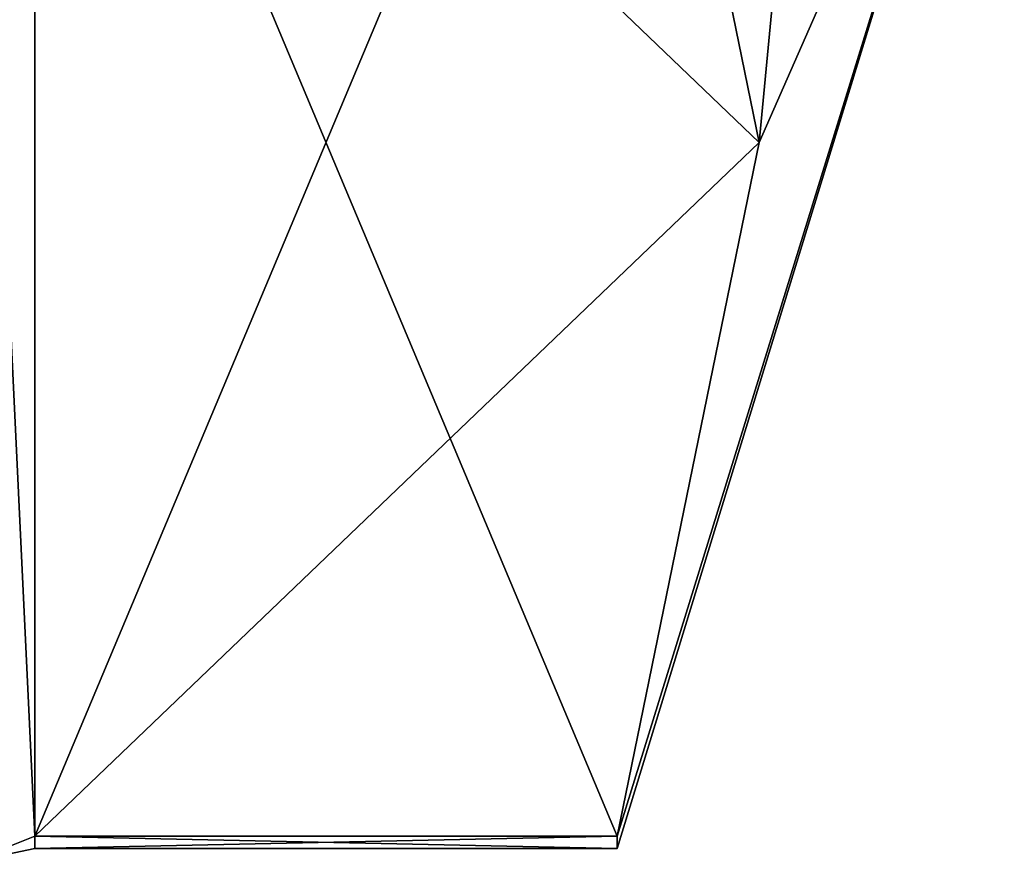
# Model space of a CAD drawing. Extents: x -23 to 700, y -1799 to -1.
# Tile 98 of 251: x 694.82 to 700.1, y -1789.67 to -1785.16. Entities that reach past the tile are written whole.
import ezdxf

# ---------------------------------------------------------------- set-up
doc = ezdxf.new("R2010")
doc.units = 0
doc.header["$LTSCALE"] = 54.754438
for name, color, linetype in [('1074', 7, 'CONTINUOUS'), ('1078', 7, 'CONTINUOUS'), ('903', 7, 'CONTINUOUS'), ('904', 7, 'CONTINUOUS'), ('921', 7, 'CONTINUOUS'), ('984', 7, 'CONTINUOUS'), ('985', 7, 'CONTINUOUS')]:
    doc.layers.add(name, color=color, linetype=linetype)

msp = doc.modelspace()

# ---------------------------------------------------------------- linework, layer by layer
at = {"layer": '1074', "linetype": 'CONTINUOUS'}
for points in [[(698.0232, -1789.5332, 1.5315), (694.9, -1789.5332, 1.5315), (694.9, -1789.6, -0.0102), (698.0232, -1789.5332, 1.5315)], [(698.0232, -1789.6), (698.0232, -1789.5332, 1.5315), (694.9, -1789.6, -0.0102), (698.0232, -1789.6)], [(694.9, -1789.5332, -1.5315), (698.0232, -1789.5332, -1.5315), (698.0232, -1789.6), (694.9, -1789.5332, -1.5315)], [(694.9, -1789.5332, -1.5315), (698.0232, -1789.6), (694.9, -1789.6, -0.0102), (694.9, -1789.5332, -1.5315)]]:
    msp.add_3dface(points, dxfattribs=at)
at = {"layer": '1078', "linetype": 'CONTINUOUS'}
for points in [[(694.9, -1789.6, -0.0102), (694.9, -1789.5332, 1.5315), (694.549, -1789.6738, 1.5759), (694.9, -1789.6, -0.0102)], [(694.9, -1789.5332, -1.5315), (694.9, -1789.6, -0.0102), (694.549, -1789.6738, 1.5759), (694.9, -1789.5332, -1.5315)], [(694.549, -1789.6738, -1.5759), (694.9, -1789.5332, -1.5315), (694.549, -1789.6738, 1.5759), (694.549, -1789.6738, -1.5759)]]:
    msp.add_3dface(points, dxfattribs=at)
at = {"layer": '903', "linetype": 'CONTINUOUS'}
for points in [[(694.9, -1782.093, 14.4185), (694.9, -1789.5332, 1.5315), (698.0232, -1782.093, 14.4185), (694.9, -1782.093, 14.4185)], [(698.0232, -1782.093, 14.4185), (694.9, -1789.5332, 1.5315), (698.7857, -1785.8131, 7.975), (698.0232, -1782.093, 14.4185)], [(698.7857, -1785.8131, 7.975), (694.9, -1789.5332, 1.5315), (698.0232, -1789.5332, 1.5315), (698.7857, -1785.8131, 7.975)]]:
    msp.add_3dface(points, dxfattribs=at)
at = {"layer": '904', "linetype": 'CONTINUOUS'}
for points in [[(694.9, -1789.5332, -1.5315), (694.9, -1782.093, -14.4185), (698.0232, -1789.5332, -1.5315), (694.9, -1789.5332, -1.5315)], [(698.0232, -1789.5332, -1.5315), (694.9, -1782.093, -14.4185), (698.7857, -1785.8131, -7.975), (698.0232, -1789.5332, -1.5315)], [(698.7857, -1785.8131, -7.975), (694.9, -1782.093, -14.4185), (698.0232, -1782.093, -14.4185), (698.7857, -1785.8131, -7.975)]]:
    msp.add_3dface(points, dxfattribs=at)
at = {"layer": '921', "linetype": 'CONTINUOUS'}
for points in [[(700.1, -1772, 12.5), (698.0232, -1782.093, 14.4185), (698.7857, -1785.8131, 7.975), (700.1, -1772, 12.5)], [(700.1, -1782.8255, 6.2494), (700.1, -1772, 12.5), (698.7857, -1785.8131, 7.975), (700.1, -1782.8255, 6.2494)], [(700.1, -1782.8255, -6.2494), (698.7857, -1785.8131, -7.975), (698.0232, -1782.093, -14.4185), (700.1, -1782.8255, -6.2494)], [(700.1, -1782.8255, 6.2494), (698.7857, -1785.8131, 7.975), (698.0232, -1789.5332, 1.5315), (700.1, -1782.8255, 6.2494)], [(700.1, -1782.8255, 6.2494), (698.0232, -1789.5332, 1.5315), (698.0232, -1789.6), (700.1, -1782.8255, 6.2494)], [(700.1, -1782.8255, 6.2494), (698.0232, -1789.5332, -1.5315), (698.7857, -1785.8131, -7.975), (700.1, -1782.8255, 6.2494)], [(698.0232, -1789.5332, -1.5315), (700.1, -1782.8255, 6.2494), (698.0232, -1789.6), (698.0232, -1789.5332, -1.5315)], [(700.1, -1782.8255, -6.2494), (700.1, -1782.8255, 6.2494), (698.7857, -1785.8131, -7.975), (700.1, -1782.8255, -6.2494)]]:
    msp.add_3dface(points, dxfattribs=at)
at = {"layer": '984', "linetype": 'CONTINUOUS'}
for points in [[(694.9, -1789.5332, 1.5315), (694.9, -1782.093, 14.4185), (694.549, -1782.2017, 14.518), (694.9, -1789.5332, 1.5315)], [(694.549, -1789.6738, 1.5759), (694.9, -1789.5332, 1.5315), (694.549, -1782.2017, 14.518), (694.549, -1789.6738, 1.5759)]]:
    msp.add_3dface(points, dxfattribs=at)
at = {"layer": '985', "linetype": 'CONTINUOUS'}
for points in [[(694.9, -1782.093, -14.4185), (694.9, -1789.5332, -1.5315), (694.549, -1789.6738, -1.5759), (694.9, -1782.093, -14.4185)], [(694.549, -1782.2017, -14.518), (694.9, -1782.093, -14.4185), (694.549, -1789.6738, -1.5759), (694.549, -1782.2017, -14.518)]]:
    msp.add_3dface(points, dxfattribs=at)

doc.saveas('drawing.dxf')
